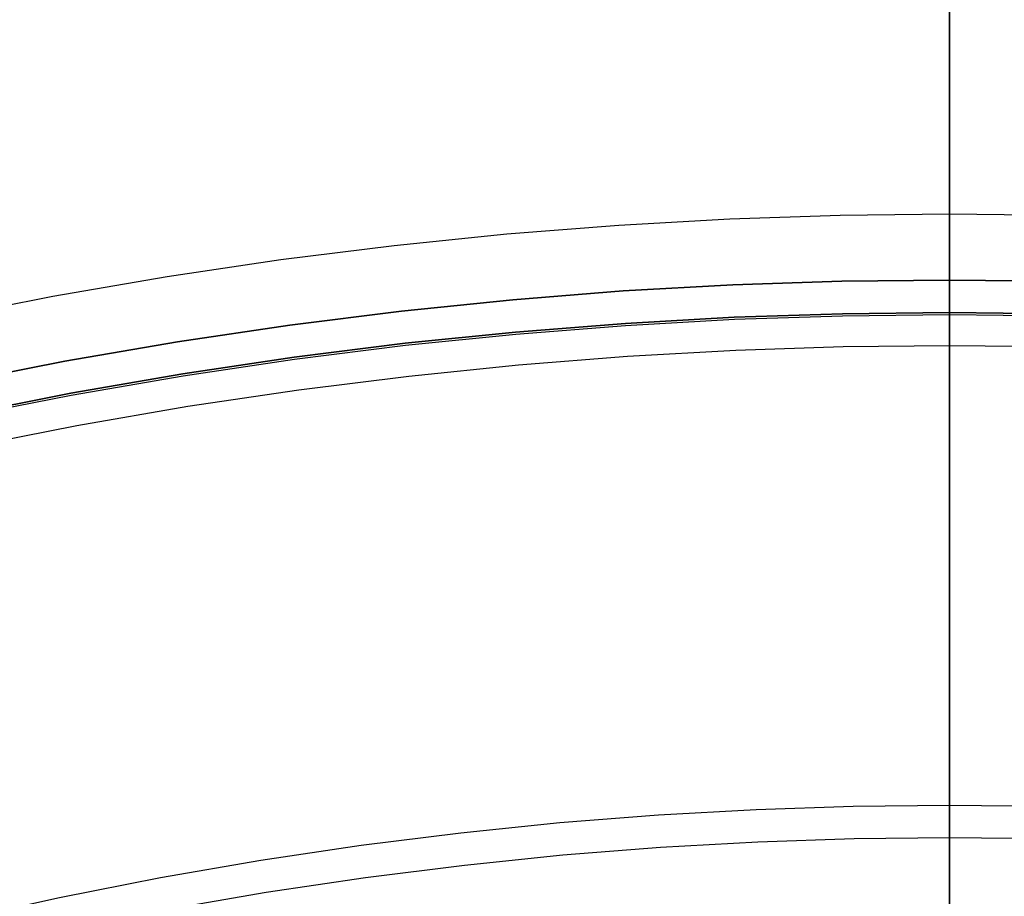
# Model space of a CAD drawing. Header units: millimetres. Extents: x 9981 to 10381, y 4361 to 4761.
# Tile 26 of 39: x 10152 to 10182, y 4690 to 4717. Entities that reach past the tile are written whole.
import ezdxf

# ---------------------------------------------------------------- set-up
doc = ezdxf.new("R2010")
doc.units = ezdxf.units.MM
doc.header["$MEASUREMENT"] = 0
doc.layers.add('0 filanca', color=1, linetype='Continuous')
doc.layers.add('0 filanca2', color=6, linetype='Continuous')

msp = doc.modelspace()

# ---------------------------------------------------------------- linework, layer by layer
at = {"layer": '0 filanca', "lineweight": -3}
for points in [[(10119.456, 4695.835), (10122.844, 4697.325), (10126.251, 4698.723), (10129.674, 4700.03), (10133.11, 4701.245), (10136.555, 4702.369), (10140.006, 4703.402), (10143.458, 4704.345), (10146.91, 4705.199), (10150.358, 4705.965), (10153.799, 4706.644), (10157.229, 4707.237), (10160.646, 4707.746), (10164.048, 4708.172), (10167.431, 4708.516), (10170.793, 4708.781), (10174.131, 4708.968), (10177.444, 4709.078), (10180.729, 4709.115)], [(10119.456, 4695.835), (10122.844, 4697.325), (10126.251, 4698.723), (10129.674, 4700.03), (10133.11, 4701.245), (10136.555, 4702.369), (10140.006, 4703.402), (10143.458, 4704.345), (10146.91, 4705.199), (10150.358, 4705.965), (10153.799, 4706.644), (10157.229, 4707.237), (10160.646, 4707.746), (10164.048, 4708.172), (10167.431, 4708.516), (10170.793, 4708.781), (10174.131, 4708.968), (10177.444, 4709.078), (10180.729, 4709.115)], [(10119.456, 4695.835), (10122.844, 4697.325), (10126.251, 4698.723), (10129.674, 4700.03), (10133.11, 4701.245), (10136.555, 4702.369), (10140.006, 4703.402), (10143.458, 4704.345), (10146.91, 4705.199), (10150.358, 4705.965), (10153.799, 4706.644), (10157.229, 4707.237), (10160.646, 4707.746), (10164.048, 4708.172), (10167.431, 4708.516), (10170.793, 4708.781), (10174.131, 4708.968), (10177.444, 4709.078), (10180.729, 4709.115)], [(10119.456, 4695.835), (10122.844, 4697.325), (10126.251, 4698.723), (10129.674, 4700.03), (10133.11, 4701.245), (10136.555, 4702.369), (10140.006, 4703.402), (10143.458, 4704.345), (10146.91, 4705.199), (10150.358, 4705.965), (10153.799, 4706.644), (10157.229, 4707.237), (10160.646, 4707.746), (10164.048, 4708.172), (10167.431, 4708.516), (10170.793, 4708.781), (10174.131, 4708.968), (10177.444, 4709.078), (10180.729, 4709.115)], [(10180.729, 4709.115), (10184.014, 4709.078), (10187.327, 4708.968), (10190.665, 4708.781), (10194.027, 4708.516), (10197.41, 4708.172), (10200.812, 4707.746), (10204.229, 4707.237), (10207.66, 4706.644), (10211.1, 4705.965), (10214.548, 4705.199), (10218, 4704.345), (10221.452, 4703.402), (10224.903, 4702.369), (10228.348, 4701.245), (10231.784, 4700.03), (10235.207, 4698.723), (10238.614, 4697.325), (10242.002, 4695.835), (10245.367, 4694.254), (10248.705, 4692.581)], [(10180.729, 4709.115), (10184.014, 4709.078), (10187.327, 4708.968), (10190.665, 4708.781), (10194.027, 4708.516), (10197.41, 4708.172), (10200.812, 4707.746), (10204.229, 4707.237), (10207.66, 4706.644), (10211.1, 4705.965), (10214.548, 4705.199), (10218, 4704.345), (10221.452, 4703.402), (10224.903, 4702.369), (10228.348, 4701.245), (10231.784, 4700.03), (10235.207, 4698.723), (10238.614, 4697.325), (10242.002, 4695.835), (10245.367, 4694.254), (10248.705, 4692.581)], [(10180.729, 4709.115), (10184.014, 4709.078), (10187.327, 4708.968), (10190.665, 4708.781), (10194.027, 4708.516), (10197.41, 4708.172), (10200.812, 4707.746), (10204.229, 4707.237), (10207.66, 4706.644), (10211.1, 4705.965), (10214.548, 4705.199), (10218, 4704.345), (10221.452, 4703.402), (10224.903, 4702.369), (10228.348, 4701.245), (10231.784, 4700.03), (10235.207, 4698.723), (10238.614, 4697.325), (10242.002, 4695.835), (10245.367, 4694.254), (10248.705, 4692.581)], [(10180.729, 4709.115), (10184.014, 4709.078), (10187.327, 4708.968), (10190.665, 4708.781), (10194.027, 4708.516), (10197.41, 4708.172), (10200.812, 4707.746), (10204.229, 4707.237), (10207.66, 4706.644), (10211.1, 4705.965), (10214.548, 4705.199), (10218, 4704.345), (10221.452, 4703.402), (10224.903, 4702.369), (10228.348, 4701.245), (10231.784, 4700.03), (10235.207, 4698.723), (10238.614, 4697.325), (10242.002, 4695.835), (10245.367, 4694.254), (10248.705, 4692.581)], [(10180.729, 4708.126), (10177.466, 4708.09), (10174.175, 4707.98), (10170.859, 4707.794), (10167.519, 4707.531), (10164.159, 4707.189), (10160.78, 4706.766), (10157.386, 4706.261), (10153.978, 4705.672), (10150.561, 4704.997), (10147.136, 4704.236), (10143.707, 4703.388), (10140.278, 4702.451), (10136.85, 4701.425), (10133.428, 4700.309), (10130.016, 4699.102), (10126.615, 4697.804), (10123.23, 4696.415), (10119.865, 4694.935)], [(10119.865, 4694.935), (10123.23, 4696.415), (10126.615, 4697.804), (10130.016, 4699.102), (10133.428, 4700.309), (10136.85, 4701.425), (10140.278, 4702.451), (10143.707, 4703.388), (10147.136, 4704.236), (10150.561, 4704.997), (10153.978, 4705.672), (10157.386, 4706.261), (10160.78, 4706.766), (10164.159, 4707.189), (10167.519, 4707.531), (10170.859, 4707.794), (10174.175, 4707.98), (10177.466, 4708.09), (10180.729, 4708.126)], [(10180.729, 4708.055), (10177.468, 4708.019), (10174.178, 4707.909), (10170.864, 4707.723), (10167.526, 4707.46), (10164.167, 4707.118), (10160.79, 4706.696), (10157.397, 4706.191), (10153.991, 4705.602), (10150.576, 4704.928), (10147.153, 4704.167), (10143.725, 4703.319), (10140.297, 4702.383), (10136.872, 4701.357), (10133.451, 4700.241), (10130.04, 4699.035), (10126.641, 4697.738), (10123.258, 4696.35), (10119.895, 4694.87)], [(10248.25, 4691.702), (10244.935, 4693.364), (10241.593, 4694.935), (10238.228, 4696.415), (10234.843, 4697.804), (10231.443, 4699.102), (10228.03, 4700.309), (10224.608, 4701.425), (10221.18, 4702.451), (10217.751, 4703.388), (10214.322, 4704.236), (10210.897, 4704.997), (10207.48, 4705.672), (10204.072, 4706.261), (10200.678, 4706.766), (10197.299, 4707.189), (10193.939, 4707.531), (10190.599, 4707.794), (10187.283, 4707.98), (10183.992, 4708.09), (10180.729, 4708.126)], [(10180.729, 4708.126), (10183.992, 4708.09), (10187.283, 4707.98), (10190.599, 4707.794), (10193.939, 4707.531), (10197.299, 4707.189), (10200.678, 4706.766), (10204.072, 4706.261), (10207.48, 4705.672), (10210.897, 4704.997), (10214.322, 4704.236), (10217.751, 4703.388), (10221.18, 4702.451), (10224.608, 4701.425), (10228.03, 4700.309), (10231.443, 4699.102), (10234.843, 4697.804), (10238.228, 4696.415), (10241.593, 4694.935), (10244.935, 4693.364), (10248.25, 4691.702)], [(10248.218, 4691.639), (10244.904, 4693.3), (10241.563, 4694.87), (10238.2, 4696.35), (10234.817, 4697.738), (10231.418, 4699.035), (10228.007, 4700.241), (10224.587, 4701.357), (10221.161, 4702.383), (10217.733, 4703.319), (10214.306, 4704.167), (10210.883, 4704.928), (10207.467, 4705.602), (10204.061, 4706.191), (10200.668, 4706.696), (10197.291, 4707.118), (10193.932, 4707.46), (10190.594, 4707.723), (10187.28, 4707.909), (10183.991, 4708.019), (10180.729, 4708.055)], [(10120.091, 4678.39), (10123.068, 4679.883), (10126.07, 4681.294), (10129.092, 4682.623), (10132.131, 4683.87), (10135.185, 4685.036), (10138.25, 4686.119), (10141.323, 4687.122), (10144.401, 4688.043), (10147.481, 4688.885), (10150.561, 4689.647), (10153.636, 4690.33), (10156.705, 4690.936), (10159.765, 4691.465), (10162.814, 4691.919), (10165.848, 4692.298), (10168.866, 4692.606), (10171.865, 4692.842), (10174.843, 4693.008), (10177.799, 4693.107), (10180.729, 4693.14)], [(10180.729, 4693.14), (10183.659, 4693.107), (10186.615, 4693.008), (10189.593, 4692.842), (10192.592, 4692.606), (10195.61, 4692.298), (10198.644, 4691.919), (10201.693, 4691.465), (10204.753, 4690.936), (10207.822, 4690.33), (10210.897, 4689.647), (10213.977, 4688.885), (10217.057, 4688.043), (10220.135, 4687.122), (10223.208, 4686.119), (10226.273, 4685.036), (10229.327, 4683.87), (10232.366, 4682.623), (10235.388, 4681.294), (10238.39, 4679.883), (10241.367, 4678.39), (10244.318, 4676.817), (10247.238, 4675.164)], [(10180.729, 4692.14), (10177.821, 4692.107), (10174.888, 4692.009), (10171.932, 4691.844), (10168.956, 4691.61), (10165.961, 4691.305), (10162.95, 4690.928), (10159.924, 4690.477), (10156.887, 4689.952), (10153.841, 4689.351), (10150.789, 4688.673), (10147.733, 4687.917), (10144.676, 4687.082), (10141.622, 4686.167), (10138.572, 4685.173), (10135.53, 4684.097), (10132.499, 4682.94), (10129.483, 4681.702), (10126.484, 4680.383), (10123.505, 4678.983), (10120.55, 4677.502), (10117.622, 4675.941), (10114.724, 4674.3), (10111.859, 4672.58)], [(10246.734, 4674.3), (10243.836, 4675.941), (10240.908, 4677.502), (10237.953, 4678.983), (10234.974, 4680.383), (10231.975, 4681.702), (10228.959, 4682.94), (10225.928, 4684.097), (10222.886, 4685.173), (10219.836, 4686.167), (10216.782, 4687.082), (10213.725, 4687.917), (10210.669, 4688.673), (10207.617, 4689.351), (10204.571, 4689.952), (10201.534, 4690.477), (10198.509, 4690.928), (10195.497, 4691.305), (10192.502, 4691.61), (10189.526, 4691.844), (10186.57, 4692.009), (10183.637, 4692.107), (10180.729, 4692.14)]]:
    msp.add_lwpolyline(points, dxfattribs=at)
for points in [[(10180.729, 4719.641, -333.498), (10180.729, 4716.999, -330.406), (10180.729, 4714.45, -327.245), (10180.729, 4711.994, -324.019), (10180.729, 4709.636, -320.732), (10180.729, 4707.376, -317.388), (10180.729, 4705.217, -313.992), (10180.729, 4703.16, -310.549), (10180.729, 4701.207, -307.062), (10180.729, 4699.359, -303.537), (10180.729, 4697.617, -299.978), (10180.729, 4695.98, -296.389), (10180.729, 4694.451, -292.776), (10180.729, 4693.028, -289.143), (10180.729, 4691.711, -285.493), (10180.729, 4690.501, -281.833), (10180.729, 4689.395, -278.165)], [(10180.729, 4719.262, -80.405), (10180.729, 4716.862, -78.183), (10180.729, 4714.502, -75.919), (10180.729, 4712.183, -73.612), (10180.729, 4709.905, -71.264), (10180.729, 4707.67, -68.876), (10180.729, 4705.478, -66.45), (10180.729, 4703.332, -63.986), (10180.729, 4701.231, -61.486), (10180.729, 4699.177, -58.951), (10180.729, 4697.171, -56.383), (10180.729, 4695.213, -53.782), (10180.729, 4693.304, -51.15), (10180.729, 4691.444, -48.489), (10180.729, 4689.635, -45.8)], [(10180.729, 4690.063, -450.598), (10180.729, 4691.254, -445.508), (10180.729, 4692.549, -440.415), (10180.729, 4693.95, -435.321), (10180.729, 4695.457, -430.23), (10180.729, 4697.07, -425.145), (10180.729, 4698.79, -420.068), (10180.729, 4700.617, -415.004), (10180.729, 4702.553, -409.955), (10180.729, 4704.596, -404.925), (10180.729, 4706.747, -399.916), (10180.729, 4709.007, -394.933), (10180.729, 4711.374, -389.979), (10180.729, 4713.848, -385.057), (10180.729, 4716.429, -380.17), (10180.729, 4719.117, -375.323)], [(10180.729, 4719.093, -881.44), (10180.729, 4717.023, -878.892), (10180.729, 4715.03, -876.29), (10180.729, 4713.114, -873.639), (10180.729, 4711.279, -870.942), (10180.729, 4709.526, -868.201), (10180.729, 4707.855, -865.422), (10180.729, 4706.269, -862.607), (10180.729, 4704.768, -859.761), (10180.729, 4703.352, -856.887), (10180.729, 4702.023, -853.988), (10180.729, 4700.78, -851.069), (10180.729, 4699.624, -848.134), (10180.729, 4698.554, -845.185), (10180.729, 4697.57, -842.227), (10180.729, 4696.673, -839.263), (10180.729, 4695.86, -836.297), (10180.729, 4695.131, -833.331), (10180.729, 4694.485, -830.37), (10180.729, 4693.921, -827.416), (10180.729, 4693.438, -824.473), (10180.729, 4693.033, -821.543), (10180.729, 4692.707, -818.629), (10180.729, 4692.456, -815.734), (10180.729, 4692.279, -812.861), (10180.729, 4692.174, -810.011), (10180.729, 4692.14, -807.188)], [(10180.729, 4682.816, -238.481), (10180.729, 4682.881, -234.155), (10180.729, 4683.078, -229.781), (10180.729, 4683.411, -225.365), (10180.729, 4683.885, -220.911), (10180.729, 4684.504, -216.427), (10180.729, 4685.272, -211.918), (10180.729, 4686.19, -207.391), (10180.729, 4687.264, -202.854), (10180.729, 4688.494, -198.314), (10180.729, 4689.883, -193.778), (10180.729, 4691.433, -189.255), (10180.729, 4693.144, -184.753), (10180.729, 4695.018, -180.279), (10180.729, 4697.053, -175.843), (10180.729, 4699.249, -171.453), (10180.729, 4701.606, -167.118), (10180.729, 4704.12, -162.845), (10180.729, 4706.791, -158.645), (10180.729, 4709.614, -154.524), (10180.729, 4712.587, -150.492), (10180.729, 4715.704, -146.555), (10180.729, 4718.961, -142.723)], [(10180.729, 4718.552, -644.503), (10180.729, 4715.32, -638.584), (10180.729, 4712.246, -632.609), (10180.729, 4709.33, -626.585), (10180.729, 4706.575, -620.518), (10180.729, 4703.979, -614.413), (10180.729, 4701.544, -608.277), (10180.729, 4699.269, -602.116), (10180.729, 4697.153, -595.936), (10180.729, 4695.196, -589.742), (10180.729, 4693.397, -583.541), (10180.729, 4691.755, -577.337), (10180.729, 4690.268, -571.137), (10180.729, 4688.934, -564.946), (10180.729, 4687.751, -558.768), (10180.729, 4686.718, -552.61), (10180.729, 4685.832, -546.475), (10180.729, 4685.089, -540.369), (10180.729, 4684.489, -534.295), (10180.729, 4684.027, -528.259), (10180.729, 4683.702, -522.264), (10180.729, 4683.508, -516.314), (10180.729, 4683.445, -510.413)], [(10180.729, 4718.539, -333.758), (10180.729, 4715.904, -330.651), (10180.729, 4713.36, -327.475), (10180.729, 4710.911, -324.234), (10180.729, 4708.559, -320.934), (10180.729, 4706.305, -317.577), (10180.729, 4704.152, -314.169), (10180.729, 4702.101, -310.714), (10180.729, 4700.154, -307.216), (10180.729, 4698.311, -303.68), (10180.729, 4696.574, -300.111), (10180.729, 4694.943, -296.513), (10180.729, 4693.418, -292.89), (10180.729, 4691.999, -289.248), (10180.729, 4690.687, -285.59), (10180.729, 4689.48, -281.921)], [(10180.729, 4683.816, -238.481), (10180.729, 4683.881, -234.161), (10180.729, 4684.079, -229.792), (10180.729, 4684.414, -225.38), (10180.729, 4684.89, -220.932), (10180.729, 4685.512, -216.452), (10180.729, 4686.283, -211.948), (10180.729, 4687.207, -207.427), (10180.729, 4688.285, -202.895), (10180.729, 4689.521, -198.361), (10180.729, 4690.918, -193.832), (10180.729, 4692.475, -189.315), (10180.729, 4694.195, -184.82), (10180.729, 4696.077, -180.355), (10180.729, 4698.122, -175.927), (10180.729, 4700.329, -171.547), (10180.729, 4702.696, -167.222), (10180.729, 4705.222, -162.962), (10180.729, 4707.905, -158.774), (10180.729, 4710.74, -154.667), (10180.729, 4713.725, -150.65), (10180.729, 4716.855, -146.731), (10180.729, 4718.473, -144.81)], [(10180.729, 4693.14, -807.188), (10180.729, 4693.197, -803.558), (10180.729, 4693.372, -799.887), (10180.729, 4693.669, -796.178), (10180.729, 4694.092, -792.437), (10180.729, 4694.644, -788.67), (10180.729, 4695.328, -784.883), (10180.729, 4696.148, -781.083), (10180.729, 4697.107, -777.276), (10180.729, 4698.205, -773.469), (10180.729, 4699.446, -769.671), (10180.729, 4700.12, -767.777), (10180.729, 4700.83, -765.887), (10180.729, 4701.575, -764.004), (10180.729, 4702.357, -762.127), (10180.729, 4703.175, -760.258), (10180.729, 4704.028, -758.398), (10180.729, 4704.918, -756.547), (10180.729, 4705.843, -754.708), (10180.729, 4706.804, -752.88), (10180.729, 4707.8, -751.065), (10180.729, 4708.832, -749.264), (10180.729, 4709.898, -747.477), (10180.729, 4710.999, -745.707), (10180.729, 4712.135, -743.953), (10180.729, 4713.304, -742.217), (10180.729, 4714.507, -740.499), (10180.729, 4715.743, -738.802), (10180.729, 4717.011, -737.125), (10180.729, 4718.312, -735.47)], [(10180.729, 4690.313, -952.726), (10180.729, 4691.309, -949.79), (10180.729, 4692.41, -946.867), (10180.729, 4693.614, -943.962), (10180.729, 4694.923, -941.081), (10180.729, 4696.336, -938.228), (10180.729, 4697.852, -935.41), (10180.729, 4699.469, -932.632), (10180.729, 4701.188, -929.899), (10180.729, 4703.005, -927.217), (10180.729, 4704.918, -924.591), (10180.729, 4706.925, -922.026), (10180.729, 4709.023, -919.527), (10180.729, 4711.208, -917.099), (10180.729, 4713.477, -914.746), (10180.729, 4715.826, -912.472), (10180.729, 4718.25, -910.282)], [(10180.729, 4718.116, -878.661), (10180.729, 4716.117, -876.074), (10180.729, 4714.195, -873.437), (10180.729, 4712.353, -870.752), (10180.729, 4710.594, -868.025), (10180.729, 4708.917, -865.257), (10180.729, 4707.325, -862.454), (10180.729, 4705.818, -859.618), (10180.729, 4704.397, -856.754), (10180.729, 4703.062, -853.865), (10180.729, 4701.814, -850.956), (10180.729, 4700.654, -848.029), (10180.729, 4699.58, -845.089), (10180.729, 4698.592, -842.139), (10180.729, 4697.691, -839.183), (10180.729, 4696.874, -836.225), (10180.729, 4696.142, -833.267), (10180.729, 4695.494, -830.313), (10180.729, 4694.928, -827.366), (10180.729, 4694.443, -824.43), (10180.729, 4694.037, -821.507), (10180.729, 4693.709, -818.6), (10180.729, 4693.457, -815.713), (10180.729, 4693.279, -812.846), (10180.729, 4693.174, -810.004), (10180.729, 4693.14, -807.188)], [(10180.729, 4690.25, -445.405), (10180.729, 4691.545, -440.304), (10180.729, 4692.944, -435.202), (10180.729, 4694.45, -430.102), (10180.729, 4696.062, -425.008), (10180.729, 4697.781, -419.923), (10180.729, 4699.608, -414.85), (10180.729, 4701.542, -409.792), (10180.729, 4703.584, -404.753), (10180.729, 4705.734, -399.735), (10180.729, 4707.992, -394.743), (10180.729, 4710.358, -389.779), (10180.729, 4712.831, -384.847), (10180.729, 4715.411, -379.951), (10180.729, 4718.097, -375.093)], [(10180.729, 4718.054, -80.655), (10180.729, 4715.66, -78.422), (10180.729, 4713.306, -76.146), (10180.729, 4710.993, -73.829), (10180.729, 4708.722, -71.471), (10180.729, 4706.493, -69.073), (10180.729, 4704.309, -66.637), (10180.729, 4702.169, -64.165), (10180.729, 4700.075, -61.656), (10180.729, 4698.028, -59.113), (10180.729, 4696.028, -56.536), (10180.729, 4694.076, -53.928), (10180.729, 4692.174, -51.289), (10180.729, 4690.321, -48.621), (10180.729, 4688.518, -45.925), (10180.729, 4686.767, -43.203), (10180.729, 4685.067, -40.455), (10180.729, 4683.419, -37.684), (10180.729, 4681.823, -34.892), (10180.729, 4680.28, -32.078), (10180.729, 4677.353, -26.395), (10180.729, 4674.64, -20.647), (10180.729, 4672.143, -14.845)], [(10180.729, 4717.51, -644.689), (10180.729, 4714.281, -638.76), (10180.729, 4711.211, -632.775), (10180.729, 4708.299, -626.74), (10180.729, 4705.547, -620.663), (10180.729, 4702.954, -614.549), (10180.729, 4700.522, -608.404), (10180.729, 4698.25, -602.234), (10180.729, 4696.137, -596.045), (10180.729, 4694.182, -589.843), (10180.729, 4692.386, -583.633), (10180.729, 4690.745, -577.422), (10180.729, 4689.26, -571.214), (10180.729, 4687.927, -565.014), (10180.729, 4686.746, -558.829), (10180.729, 4685.714, -552.663), (10180.729, 4684.829, -546.521), (10180.729, 4684.088, -540.407), (10180.729, 4683.488, -534.326), (10180.729, 4683.027, -528.282), (10180.729, 4682.701, -522.279), (10180.729, 4682.508, -516.322), (10180.729, 4682.445, -510.413)], [(10180.729, 4692.14, -807.188), (10180.729, 4692.197, -803.554), (10180.729, 4692.371, -799.878), (10180.729, 4692.666, -796.165), (10180.729, 4693.086, -792.42), (10180.729, 4693.634, -788.649), (10180.729, 4694.314, -784.858), (10180.729, 4695.129, -781.054), (10180.729, 4696.08, -777.242), (10180.729, 4697.172, -773.43), (10180.729, 4698.404, -769.626), (10180.729, 4699.778, -765.836), (10180.729, 4700.519, -763.949), (10180.729, 4701.295, -762.069), (10180.729, 4702.107, -760.196), (10180.729, 4702.955, -758.332), (10180.729, 4703.839, -756.477), (10180.729, 4704.758, -754.633), (10180.729, 4705.713, -752.8), (10180.729, 4706.703, -750.98), (10180.729, 4707.728, -749.173), (10180.729, 4708.787, -747.381), (10180.729, 4709.882, -745.604), (10180.729, 4711.01, -743.844), (10180.729, 4712.172, -742.101), (10180.729, 4713.368, -740.376), (10180.729, 4714.596, -738.671), (10180.729, 4715.858, -736.986), (10180.729, 4717.151, -735.323)], [(10180.729, 4690.27, -949.728), (10180.729, 4691.363, -946.797), (10180.729, 4692.559, -943.884), (10180.729, 4693.858, -940.994), (10180.729, 4695.261, -938.132), (10180.729, 4696.767, -935.303), (10180.729, 4698.374, -932.514), (10180.729, 4700.081, -929.768), (10180.729, 4701.886, -927.073), (10180.729, 4703.787, -924.431), (10180.729, 4705.782, -921.85), (10180.729, 4707.868, -919.334), (10180.729, 4710.041, -916.887), (10180.729, 4712.299, -914.514), (10180.729, 4714.636, -912.219), (10180.729, 4717.049, -910.006)], [(10180.729, 4708.055, -1044.343), (10180.729, 4708.086, -1044.323), (10180.729, 4708.118, -1044.304), (10180.729, 4708.15, -1044.286), (10180.729, 4708.183, -1044.269), (10180.729, 4708.215, -1044.252), (10180.729, 4708.248, -1044.236), (10180.729, 4708.281, -1044.221), (10180.729, 4708.314, -1044.206), (10180.729, 4708.347, -1044.192), (10180.729, 4708.381, -1044.178), (10180.729, 4708.414, -1044.165), (10180.729, 4708.448, -1044.153), (10180.729, 4708.482, -1044.141), (10180.729, 4708.515, -1044.13), (10180.729, 4708.549, -1044.12), (10180.729, 4708.583, -1044.11), (10180.729, 4708.617, -1044.101), (10180.729, 4708.651, -1044.093), (10180.729, 4708.718, -1044.078), (10180.729, 4708.786, -1044.066), (10180.729, 4708.853, -1044.056), (10180.729, 4708.919, -1044.048), (10180.729, 4708.985, -1044.043), (10180.729, 4709.05, -1044.039), (10180.729, 4709.115, -1044.038)], [(10180.729, 4709.115, -1044.038), (10180.729, 4707.658, -1042.326), (10180.729, 4706.243, -1040.582), (10180.729, 4704.872, -1038.807), (10180.729, 4703.545, -1037.004), (10180.729, 4702.264, -1035.173), (10180.729, 4701.029, -1033.316), (10180.729, 4699.841, -1031.436), (10180.729, 4698.7, -1029.533), (10180.729, 4697.607, -1027.61), (10180.729, 4696.563, -1025.669), (10180.729, 4695.568, -1023.711), (10180.729, 4694.622, -1021.738), (10180.729, 4693.725, -1019.752), (10180.729, 4692.878, -1017.754), (10180.729, 4692.08, -1015.747), (10180.729, 4691.332, -1013.732), (10180.729, 4690.633, -1011.711), (10180.729, 4689.983, -1009.685)], [(10180.729, 4708.126, -1427.874), (10180.729, 4708.186, -1427.841), (10180.729, 4708.247, -1427.81), (10180.729, 4708.308, -1427.782), (10180.729, 4708.37, -1427.756), (10180.729, 4708.433, -1427.732), (10180.729, 4708.495, -1427.71), (10180.729, 4708.558, -1427.691), (10180.729, 4708.621, -1427.674), (10180.729, 4708.684, -1427.659), (10180.729, 4708.747, -1427.646), (10180.729, 4708.809, -1427.636), (10180.729, 4708.871, -1427.627), (10180.729, 4708.933, -1427.62), (10180.729, 4708.994, -1427.616), (10180.729, 4709.055, -1427.613), (10180.729, 4709.115, -1427.612)], [(10180.729, 4663.55, -1237.825), (10180.729, 4663.708, -1226.352), (10180.729, 4664.187, -1214.761), (10180.729, 4664.998, -1203.063), (10180.729, 4666.151, -1191.272), (10180.729, 4667.653, -1179.401), (10180.729, 4669.515, -1167.463), (10180.729, 4671.742, -1155.475), (10180.729, 4674.343, -1143.45), (10180.729, 4677.323, -1131.407), (10180.729, 4680.687, -1119.361), (10180.729, 4684.44, -1107.33), (10180.729, 4688.586, -1095.331), (10180.729, 4693.125, -1083.384), (10180.729, 4698.06, -1071.507), (10180.729, 4703.39, -1059.719), (10180.729, 4709.115, -1048.038)], [(10180.729, 4709.115, -1427.612), (10180.729, 4703.39, -1415.932), (10180.729, 4698.06, -1404.143), (10180.729, 4693.125, -1392.266), (10180.729, 4688.586, -1380.319), (10180.729, 4684.44, -1368.321), (10180.729, 4680.687, -1356.29), (10180.729, 4677.323, -1344.244), (10180.729, 4674.343, -1332.2), (10180.729, 4671.742, -1320.176), (10180.729, 4669.515, -1308.187), (10180.729, 4667.653, -1296.25), (10180.729, 4666.151, -1284.379), (10180.729, 4664.998, -1272.587), (10180.729, 4664.187, -1260.89), (10180.729, 4663.708, -1249.299), (10180.729, 4663.55, -1237.825)], [(10180.729, 4709.115, -1048.038), (10180.729, 4709.055, -1048.038), (10180.729, 4708.994, -1048.035), (10180.729, 4708.933, -1048.03), (10180.729, 4708.871, -1048.024), (10180.729, 4708.809, -1048.015), (10180.729, 4708.747, -1048.004), (10180.729, 4708.684, -1047.991), (10180.729, 4708.621, -1047.977), (10180.729, 4708.558, -1047.959), (10180.729, 4708.495, -1047.94), (10180.729, 4708.433, -1047.918), (10180.729, 4708.37, -1047.895), (10180.729, 4708.308, -1047.869), (10180.729, 4708.247, -1047.84), (10180.729, 4708.186, -1047.81), (10180.729, 4708.126, -1047.777)], [(10180.729, 4662.55, -1237.825), (10180.729, 4662.708, -1226.336), (10180.729, 4663.187, -1214.729), (10180.729, 4663.999, -1203.016), (10180.729, 4665.151, -1191.21), (10180.729, 4666.654, -1179.322), (10180.729, 4668.516, -1167.369), (10180.729, 4670.744, -1155.365), (10180.729, 4673.345, -1143.324), (10180.729, 4676.326, -1131.264), (10180.729, 4679.691, -1119.202), (10180.729, 4683.445, -1107.154), (10180.729, 4687.592, -1095.139), (10180.729, 4692.132, -1083.175), (10180.729, 4697.068, -1071.281), (10180.729, 4702.4, -1059.475), (10180.729, 4708.126, -1047.777)], [(10180.729, 4708.126, -1427.874), (10180.729, 4702.4, -1416.176), (10180.729, 4697.068, -1404.37), (10180.729, 4692.132, -1392.475), (10180.729, 4687.592, -1380.511), (10180.729, 4683.445, -1368.496), (10180.729, 4679.691, -1356.449), (10180.729, 4676.326, -1344.386), (10180.729, 4673.345, -1332.326), (10180.729, 4670.744, -1320.286), (10180.729, 4668.516, -1308.281), (10180.729, 4666.654, -1296.328), (10180.729, 4665.151, -1284.441), (10180.729, 4663.999, -1272.634), (10180.729, 4663.187, -1260.921), (10180.729, 4662.708, -1249.314), (10180.729, 4662.55, -1237.825)], [(10180.729, 4708.055, -1044.343), (10180.729, 4706.6, -1042.617), (10180.729, 4705.188, -1040.859), (10180.729, 4703.82, -1039.072), (10180.729, 4702.496, -1037.256), (10180.729, 4701.218, -1035.412), (10180.729, 4699.986, -1033.544), (10180.729, 4698.801, -1031.652), (10180.729, 4697.663, -1029.739), (10180.729, 4696.573, -1027.805), (10180.729, 4695.532, -1025.854), (10180.729, 4694.54, -1023.886), (10180.729, 4693.596, -1021.903), (10180.729, 4692.702, -1019.907), (10180.729, 4691.857, -1017.9), (10180.729, 4691.062, -1015.884), (10180.729, 4690.316, -1013.86)]]:
    msp.add_polyline3d(points, dxfattribs=at)
at = {"layer": '0 filanca2', "lineweight": -3}
for points in [[(10180.729, 4711.115), (10177.4, 4711.078), (10174.042, 4710.966), (10170.658, 4710.776), (10167.251, 4710.508), (10163.822, 4710.159), (10160.375, 4709.727), (10156.911, 4709.212), (10153.435, 4708.611), (10149.948, 4707.923), (10146.453, 4707.146), (10142.955, 4706.281), (10139.455, 4705.325), (10135.958, 4704.278), (10132.467, 4703.139), (10128.984, 4701.907), (10125.515, 4700.583), (10122.061, 4699.166)], [(10180.729, 4711.115), (10177.4, 4711.078), (10174.042, 4710.966), (10170.658, 4710.776), (10167.251, 4710.508), (10163.822, 4710.159), (10160.375, 4709.727), (10156.911, 4709.212), (10153.435, 4708.611), (10149.948, 4707.923), (10146.453, 4707.146), (10142.955, 4706.281), (10139.455, 4705.325), (10135.958, 4704.278), (10132.467, 4703.139), (10128.984, 4701.907), (10125.515, 4700.583), (10122.061, 4699.166)], [(10249.623, 4694.357), (10246.24, 4696.053), (10242.83, 4697.656), (10239.397, 4699.166), (10235.943, 4700.583), (10232.474, 4701.907), (10228.991, 4703.139), (10225.5, 4704.278), (10222.003, 4705.325), (10218.503, 4706.281), (10215.005, 4707.146), (10211.511, 4707.923), (10208.023, 4708.611), (10204.547, 4709.212), (10201.083, 4709.727), (10197.636, 4710.159), (10194.207, 4710.508), (10190.8, 4710.776), (10187.416, 4710.966), (10184.058, 4711.078), (10180.729, 4711.115)], [(10249.623, 4694.357), (10246.24, 4696.053), (10242.83, 4697.656), (10239.397, 4699.166), (10235.943, 4700.583), (10232.474, 4701.907), (10228.991, 4703.139), (10225.5, 4704.278), (10222.003, 4705.325), (10218.503, 4706.281), (10215.005, 4707.146), (10211.511, 4707.923), (10208.023, 4708.611), (10204.547, 4709.212), (10201.083, 4709.727), (10197.636, 4710.159), (10194.207, 4710.508), (10190.8, 4710.776), (10187.416, 4710.966), (10184.058, 4711.078), (10180.729, 4711.115)], [(10180.729, 4709.115), (10177.444, 4709.078), (10174.131, 4708.968), (10170.793, 4708.781), (10167.431, 4708.516), (10164.048, 4708.172), (10160.646, 4707.746), (10157.229, 4707.237), (10153.799, 4706.644), (10150.358, 4705.965), (10146.91, 4705.199), (10143.458, 4704.345), (10140.006, 4703.402), (10136.555, 4702.369), (10133.11, 4701.245), (10129.674, 4700.03), (10126.251, 4698.723), (10122.844, 4697.325), (10119.456, 4695.835)], [(10180.729, 4709.115), (10177.444, 4709.078), (10174.131, 4708.968), (10170.793, 4708.781), (10167.431, 4708.516), (10164.048, 4708.172), (10160.646, 4707.746), (10157.229, 4707.237), (10153.799, 4706.644), (10150.358, 4705.965), (10146.91, 4705.199), (10143.458, 4704.345), (10140.006, 4703.402), (10136.555, 4702.369), (10133.11, 4701.245), (10129.674, 4700.03), (10126.251, 4698.723), (10122.844, 4697.325), (10119.456, 4695.835)], [(10180.729, 4709.115), (10177.444, 4709.078), (10174.131, 4708.968), (10170.793, 4708.781), (10167.431, 4708.516), (10164.048, 4708.172), (10160.646, 4707.746), (10157.229, 4707.237), (10153.799, 4706.644), (10150.358, 4705.965), (10146.91, 4705.199), (10143.458, 4704.345), (10140.006, 4703.402), (10136.555, 4702.369), (10133.11, 4701.245), (10129.674, 4700.03), (10126.251, 4698.723), (10122.844, 4697.325), (10119.456, 4695.835)], [(10180.729, 4709.115), (10177.444, 4709.078), (10174.131, 4708.968), (10170.793, 4708.781), (10167.431, 4708.516), (10164.048, 4708.172), (10160.646, 4707.746), (10157.229, 4707.237), (10153.799, 4706.644), (10150.358, 4705.965), (10146.91, 4705.199), (10143.458, 4704.345), (10140.006, 4703.402), (10136.555, 4702.369), (10133.11, 4701.245), (10129.674, 4700.03), (10126.251, 4698.723), (10122.844, 4697.325), (10119.456, 4695.835)], [(10248.705, 4692.581), (10245.367, 4694.254), (10242.002, 4695.835), (10238.614, 4697.325), (10235.207, 4698.723), (10231.784, 4700.03), (10228.348, 4701.245), (10224.903, 4702.369), (10221.452, 4703.402), (10218, 4704.345), (10214.548, 4705.199), (10211.1, 4705.965), (10207.66, 4706.644), (10204.229, 4707.237), (10200.812, 4707.746), (10197.41, 4708.172), (10194.027, 4708.516), (10190.665, 4708.781), (10187.327, 4708.968), (10184.014, 4709.078), (10180.729, 4709.115)], [(10248.705, 4692.581), (10245.367, 4694.254), (10242.002, 4695.835), (10238.614, 4697.325), (10235.207, 4698.723), (10231.784, 4700.03), (10228.348, 4701.245), (10224.903, 4702.369), (10221.452, 4703.402), (10218, 4704.345), (10214.548, 4705.199), (10211.1, 4705.965), (10207.66, 4706.644), (10204.229, 4707.237), (10200.812, 4707.746), (10197.41, 4708.172), (10194.027, 4708.516), (10190.665, 4708.781), (10187.327, 4708.968), (10184.014, 4709.078), (10180.729, 4709.115)], [(10248.705, 4692.581), (10245.367, 4694.254), (10242.002, 4695.835), (10238.614, 4697.325), (10235.207, 4698.723), (10231.784, 4700.03), (10228.348, 4701.245), (10224.903, 4702.369), (10221.452, 4703.402), (10218, 4704.345), (10214.548, 4705.199), (10211.1, 4705.965), (10207.66, 4706.644), (10204.229, 4707.237), (10200.812, 4707.746), (10197.41, 4708.172), (10194.027, 4708.516), (10190.665, 4708.781), (10187.327, 4708.968), (10184.014, 4709.078), (10180.729, 4709.115)], [(10248.705, 4692.581), (10245.367, 4694.254), (10242.002, 4695.835), (10238.614, 4697.325), (10235.207, 4698.723), (10231.784, 4700.03), (10228.348, 4701.245), (10224.903, 4702.369), (10221.452, 4703.402), (10218, 4704.345), (10214.548, 4705.199), (10211.1, 4705.965), (10207.66, 4706.644), (10204.229, 4707.237), (10200.812, 4707.746), (10197.41, 4708.172), (10194.027, 4708.516), (10190.665, 4708.781), (10187.327, 4708.968), (10184.014, 4709.078), (10180.729, 4709.115)], [(10180.729, 4707.115), (10177.488, 4707.079), (10174.22, 4706.97), (10170.927, 4706.785), (10167.61, 4706.524), (10164.273, 4706.184), (10160.918, 4705.764), (10157.546, 4705.263), (10154.162, 4704.677), (10150.768, 4704.008), (10147.367, 4703.252), (10143.962, 4702.41), (10140.556, 4701.479), (10137.152, 4700.46), (10133.754, 4699.351), (10130.364, 4698.153), (10126.987, 4696.864), (10123.626, 4695.485), (10120.284, 4694.015)], [(10180.729, 4707.115), (10177.488, 4707.079), (10174.22, 4706.97), (10170.927, 4706.785), (10167.61, 4706.524), (10164.273, 4706.184), (10160.918, 4705.764), (10157.546, 4705.263), (10154.162, 4704.677), (10150.768, 4704.008), (10147.367, 4703.252), (10143.962, 4702.41), (10140.556, 4701.479), (10137.152, 4700.46), (10133.754, 4699.351), (10130.364, 4698.153), (10126.987, 4696.864), (10123.626, 4695.485), (10120.284, 4694.015)], [(10247.786, 4690.804), (10244.493, 4692.455), (10241.174, 4694.015), (10237.832, 4695.485), (10234.471, 4696.864), (10231.094, 4698.153), (10227.704, 4699.351), (10224.306, 4700.46), (10220.902, 4701.479), (10217.496, 4702.41), (10214.091, 4703.252), (10210.69, 4704.008), (10207.296, 4704.677), (10203.912, 4705.263), (10200.541, 4705.764), (10197.185, 4706.184), (10193.848, 4706.524), (10190.531, 4706.785), (10187.238, 4706.97), (10183.97, 4707.079), (10180.729, 4707.115)], [(10247.786, 4690.804), (10244.493, 4692.455), (10241.174, 4694.015), (10237.832, 4695.485), (10234.471, 4696.864), (10231.094, 4698.153), (10227.704, 4699.351), (10224.306, 4700.46), (10220.902, 4701.479), (10217.496, 4702.41), (10214.091, 4703.252), (10210.69, 4704.008), (10207.296, 4704.677), (10203.912, 4705.263), (10200.541, 4705.764), (10197.185, 4706.184), (10193.848, 4706.524), (10190.531, 4706.785), (10187.238, 4706.97), (10183.97, 4707.079), (10180.729, 4707.115)]]:
    msp.add_lwpolyline(points, dxfattribs=at)
for points in [[(10180.729, 4707.115, -1429.612), (10180.729, 4707.115, -1429.568), (10180.729, 4707.117, -1429.523), (10180.729, 4707.119, -1429.478), (10180.729, 4707.123, -1429.432), (10180.729, 4707.128, -1429.387), (10180.729, 4707.133, -1429.341), (10180.729, 4707.14, -1429.294), (10180.729, 4707.148, -1429.248), (10180.729, 4707.157, -1429.202), (10180.729, 4707.168, -1429.155), (10180.729, 4707.179, -1429.108), (10180.729, 4707.192, -1429.062), (10180.729, 4707.206, -1429.015), (10180.729, 4707.221, -1428.969), (10180.729, 4707.238, -1428.922), (10180.729, 4707.255, -1428.876), (10180.729, 4707.274, -1428.83), (10180.729, 4707.294, -1428.784), (10180.729, 4707.316, -1428.739), (10180.729, 4707.338, -1428.693), (10180.729, 4707.362, -1428.649), (10180.729, 4707.387, -1428.604), (10180.729, 4707.413, -1428.561), (10180.729, 4707.441, -1428.518), (10180.729, 4707.469, -1428.475), (10180.729, 4707.499, -1428.433), (10180.729, 4707.53, -1428.392), (10180.729, 4707.562, -1428.351), (10180.729, 4707.595, -1428.312), (10180.729, 4707.629, -1428.273), (10180.729, 4707.664, -1428.235), (10180.729, 4707.701, -1428.198), (10180.729, 4707.738, -1428.162), (10180.729, 4707.776, -1428.127), (10180.729, 4707.815, -1428.092), (10180.729, 4707.854, -1428.059), (10180.729, 4707.895, -1428.027), (10180.729, 4707.936, -1427.996), (10180.729, 4707.978, -1427.967), (10180.729, 4708.02, -1427.938), (10180.729, 4708.064, -1427.911), (10180.729, 4708.107, -1427.884), (10180.729, 4708.152, -1427.859), (10180.729, 4708.196, -1427.835), (10180.729, 4708.241, -1427.813), (10180.729, 4708.287, -1427.791), (10180.729, 4708.333, -1427.771), (10180.729, 4708.379, -1427.752), (10180.729, 4708.425, -1427.735), (10180.729, 4708.471, -1427.718), (10180.729, 4708.518, -1427.703), (10180.729, 4708.565, -1427.689), (10180.729, 4708.611, -1427.676), (10180.729, 4708.658, -1427.665), (10180.729, 4708.704, -1427.655), (10180.729, 4708.751, -1427.645), (10180.729, 4708.797, -1427.637), (10180.729, 4708.843, -1427.631), (10180.729, 4708.889, -1427.625), (10180.729, 4708.935, -1427.62), (10180.729, 4708.981, -1427.617), (10180.729, 4709.026, -1427.614), (10180.729, 4709.07, -1427.613), (10180.729, 4709.115, -1427.612), (10180.729, 4709.159, -1427.613), (10180.729, 4709.204, -1427.614), (10180.729, 4709.249, -1427.617), (10180.729, 4709.295, -1427.62), (10180.729, 4709.34, -1427.625), (10180.729, 4709.386, -1427.631), (10180.729, 4709.432, -1427.637), (10180.729, 4709.479, -1427.645), (10180.729, 4709.525, -1427.655), (10180.729, 4709.572, -1427.665), (10180.729, 4709.618, -1427.676), (10180.729, 4709.665, -1427.689), (10180.729, 4709.712, -1427.703), (10180.729, 4709.758, -1427.718), (10180.729, 4709.805, -1427.735), (10180.729, 4709.851, -1427.752), (10180.729, 4709.897, -1427.771), (10180.729, 4709.943, -1427.791), (10180.729, 4709.988, -1427.813), (10180.729, 4710.033, -1427.835), (10180.729, 4710.078, -1427.859), (10180.729, 4710.122, -1427.884), (10180.729, 4710.166, -1427.911), (10180.729, 4710.209, -1427.938), (10180.729, 4710.252, -1427.967), (10180.729, 4710.294, -1427.996), (10180.729, 4710.335, -1428.027), (10180.729, 4710.375, -1428.059), (10180.729, 4710.415, -1428.092), (10180.729, 4710.454, -1428.127), (10180.729, 4710.492, -1428.162), (10180.729, 4710.529, -1428.198), (10180.729, 4710.565, -1428.235), (10180.729, 4710.6, -1428.273), (10180.729, 4710.634, -1428.312), (10180.729, 4710.668, -1428.351), (10180.729, 4710.7, -1428.392), (10180.729, 4710.73, -1428.433), (10180.729, 4710.76, -1428.475), (10180.729, 4710.789, -1428.518), (10180.729, 4710.816, -1428.561), (10180.729, 4710.843, -1428.604), (10180.729, 4710.868, -1428.649), (10180.729, 4710.891, -1428.693), (10180.729, 4710.914, -1428.739), (10180.729, 4710.935, -1428.784), (10180.729, 4710.956, -1428.83), (10180.729, 4710.974, -1428.876), (10180.729, 4710.992, -1428.922), (10180.729, 4711.008, -1428.969), (10180.729, 4711.024, -1429.015), (10180.729, 4711.038, -1429.062), (10180.729, 4711.05, -1429.108), (10180.729, 4711.062, -1429.155), (10180.729, 4711.072, -1429.202), (10180.729, 4711.081, -1429.248), (10180.729, 4711.089, -1429.294), (10180.729, 4711.096, -1429.341), (10180.729, 4711.102, -1429.387), (10180.729, 4711.107, -1429.432), (10180.729, 4711.11, -1429.478), (10180.729, 4711.113, -1429.523), (10180.729, 4711.114, -1429.568), (10180.729, 4711.115, -1429.612), (10180.729, 4711.114, -1429.656), (10180.729, 4711.113, -1429.701), (10180.729, 4711.11, -1429.746), (10180.729, 4711.107, -1429.792), (10180.729, 4711.102, -1429.837), (10180.729, 4711.096, -1429.883), (10180.729, 4711.089, -1429.93), (10180.729, 4711.081, -1429.976), (10180.729, 4711.072, -1430.022), (10180.729, 4711.062, -1430.069), (10180.729, 4711.05, -1430.116), (10180.729, 4711.038, -1430.162), (10180.729, 4711.024, -1430.209), (10180.729, 4711.008, -1430.256), (10180.729, 4710.992, -1430.302), (10180.729, 4710.974, -1430.348), (10180.729, 4710.956, -1430.394), (10180.729, 4710.935, -1430.44), (10180.729, 4710.914, -1430.485), (10180.729, 4710.891, -1430.531), (10180.729, 4710.868, -1430.575), (10180.729, 4710.843, -1430.62), (10180.729, 4710.816, -1430.663), (10180.729, 4710.789, -1430.706), (10180.729, 4710.76, -1430.749), (10180.729, 4710.73, -1430.791), (10180.729, 4710.7, -1430.832), (10180.729, 4710.668, -1430.873), (10180.729, 4710.634, -1430.912), (10180.729, 4710.6, -1430.951), (10180.729, 4710.565, -1430.989), (10180.729, 4710.529, -1431.026), (10180.729, 4710.492, -1431.062), (10180.729, 4710.454, -1431.098), (10180.729, 4710.415, -1431.132), (10180.729, 4710.375, -1431.165), (10180.729, 4710.335, -1431.197), (10180.729, 4710.294, -1431.228), (10180.729, 4710.252, -1431.257), (10180.729, 4710.209, -1431.286), (10180.729, 4710.166, -1431.313), (10180.729, 4710.122, -1431.34), (10180.729, 4710.078, -1431.365), (10180.729, 4710.033, -1431.389), (10180.729, 4709.988, -1431.411), (10180.729, 4709.943, -1431.433), (10180.729, 4709.897, -1431.453), (10180.729, 4709.851, -1431.472), (10180.729, 4709.805, -1431.489), (10180.729, 4709.758, -1431.506), (10180.729, 4709.712, -1431.521), (10180.729, 4709.665, -1431.535), (10180.729, 4709.618, -1431.548), (10180.729, 4709.572, -1431.559), (10180.729, 4709.525, -1431.569), (10180.729, 4709.479, -1431.579), (10180.729, 4709.432, -1431.587), (10180.729, 4709.386, -1431.594), (10180.729, 4709.34, -1431.599), (10180.729, 4709.295, -1431.604), (10180.729, 4709.249, -1431.608), (10180.729, 4709.204, -1431.61), (10180.729, 4709.159, -1431.612), (10180.729, 4709.115, -1431.612), (10180.729, 4709.07, -1431.612), (10180.729, 4709.026, -1431.61), (10180.729, 4708.981, -1431.608), (10180.729, 4708.935, -1431.604), (10180.729, 4708.889, -1431.599), (10180.729, 4708.843, -1431.594), (10180.729, 4708.797, -1431.587), (10180.729, 4708.751, -1431.579), (10180.729, 4708.704, -1431.569), (10180.729, 4708.658, -1431.559), (10180.729, 4708.611, -1431.548), (10180.729, 4708.565, -1431.535), (10180.729, 4708.518, -1431.521), (10180.729, 4708.471, -1431.506), (10180.729, 4708.425, -1431.489), (10180.729, 4708.379, -1431.472), (10180.729, 4708.333, -1431.453), (10180.729, 4708.287, -1431.433), (10180.729, 4708.241, -1431.411), (10180.729, 4708.196, -1431.389), (10180.729, 4708.152, -1431.365), (10180.729, 4708.107, -1431.34), (10180.729, 4708.064, -1431.313), (10180.729, 4708.02, -1431.286), (10180.729, 4707.978, -1431.257), (10180.729, 4707.936, -1431.228), (10180.729, 4707.895, -1431.197), (10180.729, 4707.854, -1431.165), (10180.729, 4707.815, -1431.132), (10180.729, 4707.776, -1431.098), (10180.729, 4707.738, -1431.062), (10180.729, 4707.701, -1431.026), (10180.729, 4707.664, -1430.989), (10180.729, 4707.629, -1430.951), (10180.729, 4707.595, -1430.912), (10180.729, 4707.562, -1430.873), (10180.729, 4707.53, -1430.832), (10180.729, 4707.499, -1430.791), (10180.729, 4707.469, -1430.749), (10180.729, 4707.441, -1430.706), (10180.729, 4707.413, -1430.663), (10180.729, 4707.387, -1430.62), (10180.729, 4707.362, -1430.575), (10180.729, 4707.338, -1430.531), (10180.729, 4707.316, -1430.485), (10180.729, 4707.294, -1430.44), (10180.729, 4707.274, -1430.394), (10180.729, 4707.255, -1430.348), (10180.729, 4707.238, -1430.302), (10180.729, 4707.221, -1430.256), (10180.729, 4707.206, -1430.209), (10180.729, 4707.192, -1430.162), (10180.729, 4707.179, -1430.116), (10180.729, 4707.168, -1430.069), (10180.729, 4707.157, -1430.022), (10180.729, 4707.148, -1429.976), (10180.729, 4707.14, -1429.93), (10180.729, 4707.133, -1429.883), (10180.729, 4707.128, -1429.837), (10180.729, 4707.123, -1429.792), (10180.729, 4707.119, -1429.746), (10180.729, 4707.117, -1429.701), (10180.729, 4707.115, -1429.656), (10180.729, 4707.115, -1429.612)], [(10180.729, 4707.115, -1046.038), (10180.729, 4707.115, -1045.994), (10180.729, 4707.117, -1045.949), (10180.729, 4707.119, -1045.904), (10180.729, 4707.123, -1045.859), (10180.729, 4707.128, -1045.813), (10180.729, 4707.133, -1045.767), (10180.729, 4707.14, -1045.721), (10180.729, 4707.148, -1045.675), (10180.729, 4707.157, -1045.628), (10180.729, 4707.168, -1045.581), (10180.729, 4707.179, -1045.535), (10180.729, 4707.192, -1045.488), (10180.729, 4707.206, -1045.442), (10180.729, 4707.221, -1045.395), (10180.729, 4707.238, -1045.349), (10180.729, 4707.255, -1045.302), (10180.729, 4707.274, -1045.256), (10180.729, 4707.294, -1045.21), (10180.729, 4707.316, -1045.165), (10180.729, 4707.338, -1045.12), (10180.729, 4707.362, -1045.075), (10180.729, 4707.387, -1045.031), (10180.729, 4707.413, -1044.987), (10180.729, 4707.441, -1044.944), (10180.729, 4707.469, -1044.901), (10180.729, 4707.499, -1044.86), (10180.729, 4707.53, -1044.818), (10180.729, 4707.562, -1044.778), (10180.729, 4707.595, -1044.738), (10180.729, 4707.629, -1044.699), (10180.729, 4707.664, -1044.661), (10180.729, 4707.701, -1044.624), (10180.729, 4707.738, -1044.588), (10180.729, 4707.776, -1044.553), (10180.729, 4707.815, -1044.519), (10180.729, 4707.854, -1044.486), (10180.729, 4707.895, -1044.454), (10180.729, 4707.936, -1044.423), (10180.729, 4707.978, -1044.393), (10180.729, 4708.02, -1044.364), (10180.729, 4708.064, -1044.337), (10180.729, 4708.107, -1044.311), (10180.729, 4708.152, -1044.286), (10180.729, 4708.196, -1044.262), (10180.729, 4708.241, -1044.239), (10180.729, 4708.287, -1044.218), (10180.729, 4708.333, -1044.198), (10180.729, 4708.379, -1044.179), (10180.729, 4708.425, -1044.161), (10180.729, 4708.471, -1044.145), (10180.729, 4708.518, -1044.13), (10180.729, 4708.565, -1044.116), (10180.729, 4708.611, -1044.103), (10180.729, 4708.658, -1044.091), (10180.729, 4708.704, -1044.081), (10180.729, 4708.751, -1044.072), (10180.729, 4708.797, -1044.064), (10180.729, 4708.843, -1044.057), (10180.729, 4708.889, -1044.051), (10180.729, 4708.935, -1044.047), (10180.729, 4708.981, -1044.043), (10180.729, 4709.026, -1044.04), (10180.729, 4709.07, -1044.039), (10180.729, 4709.115, -1044.038), (10180.729, 4709.159, -1044.039), (10180.729, 4709.204, -1044.04), (10180.729, 4709.249, -1044.043), (10180.729, 4709.295, -1044.047), (10180.729, 4709.34, -1044.051), (10180.729, 4709.386, -1044.057), (10180.729, 4709.432, -1044.064), (10180.729, 4709.479, -1044.072), (10180.729, 4709.525, -1044.081), (10180.729, 4709.572, -1044.091), (10180.729, 4709.618, -1044.103), (10180.729, 4709.665, -1044.116), (10180.729, 4709.712, -1044.13), (10180.729, 4709.758, -1044.145), (10180.729, 4709.805, -1044.161), (10180.729, 4709.851, -1044.179), (10180.729, 4709.897, -1044.198), (10180.729, 4709.943, -1044.218), (10180.729, 4709.988, -1044.239), (10180.729, 4710.033, -1044.262), (10180.729, 4710.078, -1044.286), (10180.729, 4710.122, -1044.311), (10180.729, 4710.166, -1044.337), (10180.729, 4710.209, -1044.364), (10180.729, 4710.252, -1044.393), (10180.729, 4710.294, -1044.423), (10180.729, 4710.335, -1044.454), (10180.729, 4710.375, -1044.486), (10180.729, 4710.415, -1044.519), (10180.729, 4710.454, -1044.553), (10180.729, 4710.492, -1044.588), (10180.729, 4710.529, -1044.624), (10180.729, 4710.565, -1044.661), (10180.729, 4710.6, -1044.699), (10180.729, 4710.634, -1044.738), (10180.729, 4710.668, -1044.778), (10180.729, 4710.7, -1044.818), (10180.729, 4710.73, -1044.86), (10180.729, 4710.76, -1044.901), (10180.729, 4710.789, -1044.944), (10180.729, 4710.816, -1044.987), (10180.729, 4710.843, -1045.031), (10180.729, 4710.868, -1045.075), (10180.729, 4710.891, -1045.12), (10180.729, 4710.914, -1045.165), (10180.729, 4710.935, -1045.21), (10180.729, 4710.956, -1045.256), (10180.729, 4710.974, -1045.302), (10180.729, 4710.992, -1045.349), (10180.729, 4711.008, -1045.395), (10180.729, 4711.024, -1045.442), (10180.729, 4711.038, -1045.488), (10180.729, 4711.05, -1045.535), (10180.729, 4711.062, -1045.581), (10180.729, 4711.072, -1045.628), (10180.729, 4711.081, -1045.675), (10180.729, 4711.089, -1045.721), (10180.729, 4711.096, -1045.767), (10180.729, 4711.102, -1045.813), (10180.729, 4711.107, -1045.859), (10180.729, 4711.11, -1045.904), (10180.729, 4711.113, -1045.949), (10180.729, 4711.114, -1045.994), (10180.729, 4711.115, -1046.038), (10180.729, 4711.114, -1046.083), (10180.729, 4711.113, -1046.128), (10180.729, 4711.11, -1046.173), (10180.729, 4711.107, -1046.218), (10180.729, 4711.102, -1046.264), (10180.729, 4711.096, -1046.31), (10180.729, 4711.089, -1046.356), (10180.729, 4711.081, -1046.402), (10180.729, 4711.072, -1046.449), (10180.729, 4711.062, -1046.495), (10180.729, 4711.05, -1046.542), (10180.729, 4711.038, -1046.589), (10180.729, 4711.024, -1046.635), (10180.729, 4711.008, -1046.682), (10180.729, 4710.992, -1046.728), (10180.729, 4710.974, -1046.775), (10180.729, 4710.956, -1046.821), (10180.729, 4710.935, -1046.866), (10180.729, 4710.914, -1046.912), (10180.729, 4710.891, -1046.957), (10180.729, 4710.868, -1047.002), (10180.729, 4710.843, -1047.046), (10180.729, 4710.816, -1047.09), (10180.729, 4710.789, -1047.133), (10180.729, 4710.76, -1047.175), (10180.729, 4710.73, -1047.217), (10180.729, 4710.7, -1047.259), (10180.729, 4710.668, -1047.299), (10180.729, 4710.634, -1047.339), (10180.729, 4710.6, -1047.378), (10180.729, 4710.565, -1047.416), (10180.729, 4710.529, -1047.453), (10180.729, 4710.492, -1047.489), (10180.729, 4710.454, -1047.524), (10180.729, 4710.415, -1047.558), (10180.729, 4710.375, -1047.591), (10180.729, 4710.335, -1047.623), (10180.729, 4710.294, -1047.654), (10180.729, 4710.252, -1047.684), (10180.729, 4710.209, -1047.712), (10180.729, 4710.166, -1047.74), (10180.729, 4710.122, -1047.766), (10180.729, 4710.078, -1047.791), (10180.729, 4710.033, -1047.815), (10180.729, 4709.988, -1047.838), (10180.729, 4709.943, -1047.859), (10180.729, 4709.897, -1047.879), (10180.729, 4709.851, -1047.898), (10180.729, 4709.805, -1047.916), (10180.729, 4709.758, -1047.932), (10180.729, 4709.712, -1047.947), (10180.729, 4709.665, -1047.961), (10180.729, 4709.618, -1047.974), (10180.729, 4709.572, -1047.986), (10180.729, 4709.525, -1047.996), (10180.729, 4709.479, -1048.005), (10180.729, 4709.432, -1048.013), (10180.729, 4709.386, -1048.02), (10180.729, 4709.34, -1048.026), (10180.729, 4709.295, -1048.03), (10180.729, 4709.249, -1048.034), (10180.729, 4709.204, -1048.036), (10180.729, 4709.159, -1048.038), (10180.729, 4709.115, -1048.038), (10180.729, 4709.07, -1048.038), (10180.729, 4709.026, -1048.036), (10180.729, 4708.981, -1048.034), (10180.729, 4708.935, -1048.03), (10180.729, 4708.889, -1048.026), (10180.729, 4708.843, -1048.02), (10180.729, 4708.797, -1048.013), (10180.729, 4708.751, -1048.005), (10180.729, 4708.704, -1047.996), (10180.729, 4708.658, -1047.986), (10180.729, 4708.611, -1047.974), (10180.729, 4708.565, -1047.961), (10180.729, 4708.518, -1047.947), (10180.729, 4708.471, -1047.932), (10180.729, 4708.425, -1047.916), (10180.729, 4708.379, -1047.898), (10180.729, 4708.333, -1047.879), (10180.729, 4708.287, -1047.859), (10180.729, 4708.241, -1047.838), (10180.729, 4708.196, -1047.815), (10180.729, 4708.152, -1047.791), (10180.729, 4708.107, -1047.766), (10180.729, 4708.064, -1047.74), (10180.729, 4708.02, -1047.712), (10180.729, 4707.978, -1047.684), (10180.729, 4707.936, -1047.654), (10180.729, 4707.895, -1047.623), (10180.729, 4707.854, -1047.591), (10180.729, 4707.815, -1047.558), (10180.729, 4707.776, -1047.524), (10180.729, 4707.738, -1047.489), (10180.729, 4707.701, -1047.453), (10180.729, 4707.664, -1047.416), (10180.729, 4707.629, -1047.378), (10180.729, 4707.595, -1047.339), (10180.729, 4707.562, -1047.299), (10180.729, 4707.53, -1047.259), (10180.729, 4707.499, -1047.217), (10180.729, 4707.469, -1047.175), (10180.729, 4707.441, -1047.133), (10180.729, 4707.413, -1047.09), (10180.729, 4707.387, -1047.046), (10180.729, 4707.362, -1047.002), (10180.729, 4707.338, -1046.957), (10180.729, 4707.316, -1046.912), (10180.729, 4707.294, -1046.866), (10180.729, 4707.274, -1046.821), (10180.729, 4707.255, -1046.775), (10180.729, 4707.238, -1046.728), (10180.729, 4707.221, -1046.682), (10180.729, 4707.206, -1046.635), (10180.729, 4707.192, -1046.589), (10180.729, 4707.179, -1046.542), (10180.729, 4707.168, -1046.495), (10180.729, 4707.157, -1046.449), (10180.729, 4707.148, -1046.402), (10180.729, 4707.14, -1046.356), (10180.729, 4707.133, -1046.31), (10180.729, 4707.128, -1046.264), (10180.729, 4707.123, -1046.218), (10180.729, 4707.119, -1046.173), (10180.729, 4707.117, -1046.128), (10180.729, 4707.115, -1046.083), (10180.729, 4707.115, -1046.038)]]:
    msp.add_polyline3d(points, dxfattribs=at)

doc.saveas('drawing.dxf')
